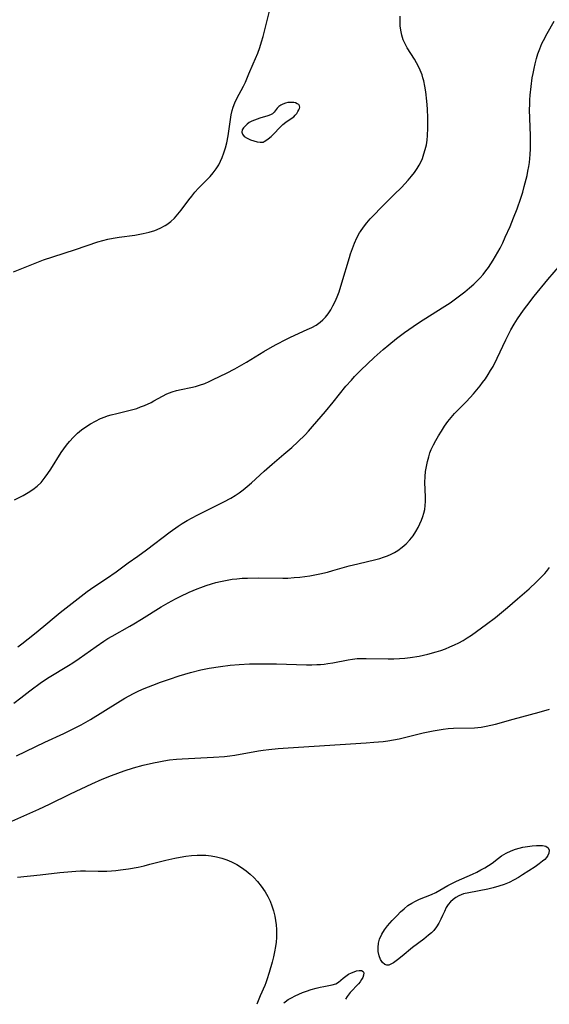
# Model space of a CAD drawing. Header units: metres. Extents: x 1073367 to 1082519, y 1569854 to 1574957.
# Tile 88 of 256: x 1074991 to 1075160, y 1572165 to 1572481. Entities that reach past the tile are written whole.
import ezdxf

# ---------------------------------------------------------------- set-up
doc = ezdxf.new("R2010")
doc.units = ezdxf.units.M
doc.layers.add('CGG_CurvaNivelLidar_v1', color=253, linetype='Continuous', lineweight=30)

msp = doc.modelspace()

# ---------------------------------------------------------------- linework, layer by layer
at = {"layer": 'CGG_CurvaNivelLidar_v1'}
for p, q in [((1075068.4977, 1572475.3252, 70), (1075070.5876, 1572483.4772, 70)), ((1075112.3935, 1572480.2167, 69.5), (1075112.4379, 1572481.8442, 69.5)), ((1075112.4569, 1572478.7717, 69.5), (1075112.3935, 1572480.2167, 69.5)), ((1075112.6207, 1572477.346, 69.5), (1075112.4569, 1572478.7717, 69.5)), ((1075159.4727, 1572476.262, 69), (1075161.6984, 1572480.2402, 69)), ((1075112.9343, 1572475.7855, 69.5), (1075112.6207, 1572477.346, 69.5)), ((1075113.4092, 1572474.277, 69.5), (1075112.9343, 1572475.7855, 69.5)), ((1075158.2929, 1572474.0361, 69), (1075159.4727, 1572476.262, 69)), ((1075067.4153, 1572471.7862, 70), (1075067.997, 1572473.5945, 70)), ((1075067.997, 1572473.5945, 70), (1075068.4977, 1572475.3252, 70)), ((1075113.9968, 1572472.9591, 69.5), (1075113.4092, 1572474.277, 69.5)), ((1075114.698, 1572471.679, 69.5), (1075113.9968, 1572472.9591, 69.5)), ((1075157.1149, 1572471.3627, 69), (1075157.8179, 1572473.0478, 69)), ((1075157.8179, 1572473.0478, 69), (1075158.2929, 1572474.0361, 69)), ((1075066.1063, 1572468.2442, 70), (1075066.7834, 1572470.0019, 70)), ((1075066.7834, 1572470.0019, 70), (1075067.4153, 1572471.7862, 70)), ((1075116.9713, 1572468.049, 69.5), (1075114.698, 1572471.679, 69.5)), ((1075156.0659, 1572468.2151, 69), (1075156.5579, 1572469.8027, 69)), ((1075156.5579, 1572469.8027, 69), (1075157.1149, 1572471.3627, 69)), ((1075063.9803, 1572463.3691, 70), (1075065.3862, 1572466.518, 70)), ((1075065.3862, 1572466.518, 70), (1075066.1063, 1572468.2442, 70)), ((1075117.6929, 1572466.8382, 69.5), (1075116.9713, 1572468.049, 69.5)), ((1075118.3011, 1572465.7099, 69.5), (1075117.6929, 1572466.8382, 69.5)), ((1075155.2844, 1572465.0472, 69), (1075155.6368, 1572466.604, 69)), ((1075155.6368, 1572466.604, 69), (1075156.0659, 1572468.2151, 69)), ((1075062.8249, 1572460.6838, 70), (1075063.9803, 1572463.3691, 70)), ((1075118.8468, 1572464.5502, 69.5), (1075118.3011, 1572465.7099, 69.5)), ((1075119.4124, 1572463.0805, 69.5), (1075118.8468, 1572464.5502, 69.5)), ((1075119.7175, 1572462.1044, 69.5), (1075119.4124, 1572463.0805, 69.5)), ((1075154.7357, 1572462.079, 69), (1075154.9773, 1572463.4763, 69)), ((1075154.9773, 1572463.4763, 69), (1075155.2844, 1572465.0472, 69)), ((1075062.2234, 1572459.3705, 70), (1075062.8249, 1572460.6838, 70)), ((1075119.9804, 1572461.1121, 69.5), (1075119.7175, 1572462.1044, 69.5)), ((1075120.3538, 1572459.3562, 69.5), (1075119.9804, 1572461.1121, 69.5)), ((1075154.328, 1572459.2674, 69), (1075154.7357, 1572462.079, 69)), ((1075060.15, 1572455.4025, 70), (1075062.2234, 1572459.3705, 70)), ((1075120.643, 1572457.5698, 69.5), (1075120.3538, 1572459.3562, 69.5)), ((1075120.9825, 1572454.6143, 69.5), (1075120.643, 1572457.5698, 69.5)), ((1075153.9473, 1572455.0344, 69), (1075154.0463, 1572456.5614, 69)), ((1075154.0463, 1572456.5614, 69), (1075154.328, 1572459.2674, 69)), ((1075058.9319, 1572452.6653, 70), (1075059.5107, 1572454.0888, 70)), ((1075059.5107, 1572454.0888, 70), (1075060.15, 1572455.4025, 70)), ((1075074.1592, 1572453.3107, 70), (1075073.5334, 1572452.8612, 70)), ((1075074.8808, 1572453.6711, 70), (1075074.1592, 1572453.3107, 70)), ((1075075.6655, 1572453.9442, 70), (1075074.8808, 1572453.6711, 70)), ((1075076.483, 1572454.1252, 70), (1075075.6655, 1572453.9442, 70)), ((1075077.3038, 1572454.2024, 70), (1075076.483, 1572454.1252, 70)), ((1075077.8253, 1572454.1901, 70), (1075077.3038, 1572454.2024, 70)), ((1075078.3259, 1572454.1311, 70), (1075077.8253, 1572454.1901, 70)), ((1075078.8726, 1572454.0078, 70), (1075078.3259, 1572454.1311, 70)), ((1075079.4593, 1572453.7843, 70), (1075078.8726, 1572454.0078, 70)), ((1075079.9145, 1572453.4851, 70), (1075079.4593, 1572453.7843, 70)), ((1075080.1889, 1572453.1091, 70), (1075079.9145, 1572453.4851, 70)), ((1075121.1704, 1572452.1072, 69.5), (1075120.9825, 1572454.6143, 69.5)), ((1075153.8887, 1572451.9712, 69), (1075153.8943, 1572453.5042, 69)), ((1075153.8943, 1572453.5042, 69), (1075153.9473, 1572455.0344, 69)), ((1075058.0332, 1572448.7242, 70), (1075058.2885, 1572450.2078, 70)), ((1075058.2885, 1572450.2078, 70), (1075058.6202, 1572451.6491, 70)), ((1075058.6202, 1572451.6491, 70), (1075058.9319, 1572452.6653, 70)), ((1075070.8601, 1572450.1837, 70), (1075070.0801, 1572449.877, 70)), ((1075071.5268, 1572450.5792, 70), (1075070.8601, 1572450.1837, 70)), ((1075072.0698, 1572451.0982, 70), (1075071.5268, 1572450.5792, 70)), ((1075072.9995, 1572452.2983, 70), (1075072.0698, 1572451.0982, 70)), ((1075073.5334, 1572452.8612, 70), (1075072.9995, 1572452.2983, 70)), ((1075078.3058, 1572449.5932, 70), (1075078.8346, 1572450.1164, 70)), ((1075078.8346, 1572450.1164, 70), (1075079.2901, 1572450.6737, 70)), ((1075079.2901, 1572450.6737, 70), (1075079.6708, 1572451.2406, 70)), ((1075079.6708, 1572451.2406, 70), (1075079.9704, 1572451.7934, 70)), ((1075079.9704, 1572451.7934, 70), (1075080.1638, 1572452.2763, 70)), ((1075080.1638, 1572452.2763, 70), (1075080.2479, 1572452.7181, 70)), ((1075080.2479, 1572452.7181, 70), (1075080.1889, 1572453.1091, 70)), ((1075121.2733, 1572449.1374, 69.5), (1075121.1704, 1572452.1072, 69.5)), ((1075154.1658, 1572443.4958, 69), (1075153.8887, 1572451.9712, 69)), ((1075057.3028, 1572443.4755, 70), (1075058.0332, 1572448.7242, 70)), ((1075063.3833, 1572447.2082, 70), (1075062.7502, 1572446.6279, 70)), ((1075064.1048, 1572447.7275, 70), (1075063.3833, 1572447.2082, 70)), ((1075064.8824, 1572448.158, 70), (1075064.1048, 1572447.7275, 70)), ((1075065.712, 1572448.5251, 70), (1075064.8824, 1572448.158, 70)), ((1075066.5713, 1572448.8428, 70), (1075065.712, 1572448.5251, 70)), ((1075067.4412, 1572449.1218, 70), (1075066.5713, 1572448.8428, 70)), ((1075070.0801, 1572449.877, 70), (1075067.4412, 1572449.1218, 70)), ((1075073.8786, 1572446.1589, 70), (1075074.8489, 1572447.0942, 70)), ((1075074.8489, 1572447.0942, 70), (1075075.8212, 1572447.8612, 70)), ((1075075.8212, 1572447.8612, 70), (1075077.5503, 1572449.011, 70)), ((1075077.5503, 1572449.011, 70), (1075078.3058, 1572449.5932, 70)), ((1075121.2492, 1572445.9265, 69.5), (1075121.2733, 1572449.1374, 69.5)), ((1075061.8414, 1572445.355, 70), (1075061.7241, 1572444.6656, 70)), ((1075061.7241, 1572444.6656, 70), (1075061.9161, 1572443.9894, 70)), ((1075062.2181, 1572446.0091, 70), (1075061.8414, 1572445.355, 70)), ((1075061.9161, 1572443.9894, 70), (1075062.4971, 1572443.317, 70)), ((1075062.7502, 1572446.6279, 70), (1075062.2181, 1572446.0091, 70)), ((1075071.0524, 1572443.2403, 70), (1075071.9867, 1572444.1399, 70)), ((1075071.9867, 1572444.1399, 70), (1075073.8786, 1572446.1589, 70)), ((1075121.1446, 1572443.5532, 69.5), (1075121.2492, 1572445.9265, 69.5)), ((1075056.434, 1572439.6356, 70), (1075056.8502, 1572441.2356, 70)), ((1075056.8502, 1572441.2356, 70), (1075057.3028, 1572443.4755, 70)), ((1075062.4971, 1572443.317, 70), (1075063.3746, 1572442.7295, 70)), ((1075063.3746, 1572442.7295, 70), (1075064.4314, 1572442.2387, 70)), ((1075064.4314, 1572442.2387, 70), (1075065.5539, 1572441.8561, 70)), ((1075065.5539, 1572441.8561, 70), (1075066.6321, 1572441.5913, 70)), ((1075066.6321, 1572441.5913, 70), (1075067.5574, 1572441.4501, 70)), ((1075067.5574, 1572441.4501, 70), (1075068.0662, 1572441.4217, 70)), ((1075068.0662, 1572441.4217, 70), (1075068.3958, 1572441.4413, 70)), ((1075068.3958, 1572441.4413, 70), (1075068.5, 1572441.4999, 70)), ((1075068.5, 1572441.4999, 70), (1075068.803, 1572441.6236, 70)), ((1075068.803, 1572441.6236, 70), (1075069.3795, 1572441.9714, 70)), ((1075069.3795, 1572441.9714, 70), (1075070.1595, 1572442.5145, 70)), ((1075070.1595, 1572442.5145, 70), (1075071.0524, 1572443.2403, 70)), ((1075120.8003, 1572440.6452, 69.5), (1075121.0112, 1572442.0887, 69.5)), ((1075121.0112, 1572442.0887, 69.5), (1075121.1446, 1572443.5532, 69.5)), ((1075154.1342, 1572439.2739, 69), (1075154.1791, 1572442.086, 69)), ((1075154.1791, 1572442.086, 69), (1075154.1658, 1572443.4958, 69)), ((1075055.3878, 1572436.525, 70), (1075055.9471, 1572438.062, 70)), ((1075055.9471, 1572438.062, 70), (1075056.434, 1572439.6356, 70)), ((1075119.52, 1572436.24, 69.5), (1075120.043, 1572437.6701, 69.5)), ((1075120.043, 1572437.6701, 69.5), (1075120.4723, 1572439.1404, 69.5)), ((1075120.4723, 1572439.1404, 69.5), (1075120.8003, 1572440.6452, 69.5)), ((1075153.9483, 1572436.2195, 69), (1075154.0528, 1572437.5355, 69)), ((1075154.0528, 1572437.5355, 69), (1075154.1342, 1572439.2739, 69)), ((1075054.2995, 1572434.1746, 70), (1075054.8801, 1572435.3285, 70)), ((1075054.8801, 1572435.3285, 70), (1075055.3878, 1572436.525, 70)), ((1075118.5192, 1572434.1122, 69.5), (1075118.905, 1572434.8578, 69.5)), ((1075118.905, 1572434.8578, 69.5), (1075119.52, 1572436.24, 69.5)), ((1075153.6086, 1572433.6072, 69), (1075153.8014, 1572434.9096, 69)), ((1075153.8014, 1572434.9096, 69), (1075153.9483, 1572436.2195, 69)), ((1075051.5573, 1572430.4504, 70), (1075052.5684, 1572431.6269, 70)), ((1075052.5684, 1572431.6269, 70), (1075053.4897, 1572432.8662, 70)), ((1075053.4897, 1572432.8662, 70), (1075054.2995, 1572434.1746, 70)), ((1075116.0236, 1572430.5336, 69.5), (1075116.9931, 1572431.7757, 69.5)), ((1075116.9931, 1572431.7757, 69.5), (1075117.8811, 1572433.0508, 69.5)), ((1075117.8811, 1572433.0508, 69.5), (1075118.5192, 1572434.1122, 69.5)), ((1075153.0456, 1572430.8248, 69), (1075153.3477, 1572432.2126, 69)), ((1075153.3477, 1572432.2126, 69), (1075153.6086, 1572433.6072, 69)), ((1075047.8073, 1572426.6604, 70), (1075050.294, 1572429.1448, 70)), ((1075050.294, 1572429.1448, 70), (1075051.5573, 1572430.4504, 70)), ((1075112.8117, 1572426.9602, 69.5), (1075114.9915, 1572429.3175, 69.5)), ((1075114.9915, 1572429.3175, 69.5), (1075116.0236, 1572430.5336, 69.5)), ((1075152.1758, 1572427.2732, 69), (1075153.0456, 1572430.8248, 69)), ((1075045.6592, 1572424.1895, 70), (1075046.6665, 1572425.4112, 70)), ((1075046.6665, 1572425.4112, 70), (1075047.8073, 1572426.6604, 70)), ((1075110.5437, 1572424.6702, 69.5), (1075112.8117, 1572426.9602, 69.5)), ((1075151.0734, 1572423.5513, 69), (1075151.6535, 1572425.4057, 69)), ((1075151.6535, 1572425.4057, 69), (1075152.1758, 1572427.2732, 69)), ((1075042.2702, 1572419.617, 70), (1075044.6991, 1572422.9279, 70)), ((1075044.6991, 1572422.9279, 70), (1075045.6592, 1572424.1895, 70)), ((1075106.2841, 1572420.4738, 69.5), (1075110.5437, 1572424.6702, 69.5)), ((1075149.8538, 1572420.1374, 69), (1075151.0734, 1572423.5513, 69)), ((1075041.2245, 1572418.332, 70), (1075042.2702, 1572419.617, 70)), ((1075103.9894, 1572418.1063, 69.5), (1075106.2841, 1572420.4738, 69.5)), ((1075148.7225, 1572417.2128, 69), (1075149.8538, 1572420.1374, 69)), ((1075037.6549, 1572415.0325, 70), (1075038.9323, 1572416.0108, 70)), ((1075038.9323, 1572416.0108, 70), (1075040.1161, 1572417.1214, 70)), ((1075040.1161, 1572417.1214, 70), (1075041.2245, 1572418.332, 70)), ((1075100.6879, 1572414.2368, 69.5), (1075101.7281, 1572415.5629, 69.5)), ((1075101.7281, 1572415.5629, 69.5), (1075102.8351, 1572416.8484, 69.5)), ((1075102.8351, 1572416.8484, 69.5), (1075103.9894, 1572418.1063, 69.5)), ((1075147.6129, 1572414.4626, 69), (1075148.7225, 1572417.2128, 69)), ((1075030.1084, 1572412.1485, 70), (1075031.9738, 1572412.6071, 70)), ((1075031.9738, 1572412.6071, 70), (1075033.7865, 1572413.1674, 70)), ((1075033.7865, 1572413.1674, 70), (1075035.524, 1572413.8563, 70)), ((1075035.524, 1572413.8563, 70), (1075037.1567, 1572414.7127, 70)), ((1075037.1567, 1572414.7127, 70), (1075037.6549, 1572415.0325, 70)), ((1075098.5692, 1572410.7572, 69.5), (1075099.4302, 1572412.3508, 69.5)), ((1075099.4302, 1572412.3508, 69.5), (1075099.7384, 1572412.8547, 69.5)), ((1075099.7384, 1572412.8547, 69.5), (1075100.6879, 1572414.2368, 69.5)), ((1075146.0956, 1572410.9714, 69), (1075147.6129, 1572414.4626, 69)), ((1075008.4261, 1572407.0624, 70), (1075015.6303, 1572409.4886, 70)), ((1075015.6303, 1572409.4886, 70), (1075017.2141, 1572409.9724, 70)), ((1075017.2141, 1572409.9724, 70), (1075018.811, 1572410.3911, 70)), ((1075018.811, 1572410.3911, 70), (1075020.5212, 1572410.7401, 70)), ((1075020.5212, 1572410.7401, 70), (1075022.4422, 1572411.0262, 70)), ((1075022.4422, 1572411.0262, 70), (1075027.4207, 1572411.6494, 70)), ((1075027.4207, 1572411.6494, 70), (1075028.5317, 1572411.8338, 70)), ((1075028.5317, 1572411.8338, 70), (1075030.1084, 1572412.1485, 70)), ((1075097.1398, 1572407.397, 69.5), (1075097.8126, 1572409.1011, 69.5)), ((1075097.8126, 1572409.1011, 69.5), (1075098.5692, 1572410.7572, 69.5)), ((1075144.4281, 1572407.5361, 69), (1075145.2816, 1572409.2426, 69)), ((1075145.2816, 1572409.2426, 69), (1075146.0956, 1572410.9714, 69)), ((1075001.1325, 1572404.7414, 70), (1075008.4261, 1572407.0624, 70)), ((1075096.536, 1572405.656, 69.5), (1075097.1398, 1572407.397, 69.5)), ((1075142.979, 1572404.8974, 69), (1075144.4281, 1572407.5361, 69)), ((1074988.5284, 1572399.9179, 70), (1074998.1338, 1572403.7046, 70)), ((1074998.1338, 1572403.7046, 70), (1075001.1325, 1572404.7414, 70)), ((1075093.756, 1572396.3506, 69.5), (1075096.1834, 1572404.5385, 69.5)), ((1075096.1834, 1572404.5385, 69.5), (1075096.536, 1572405.656, 69.5)), ((1075141.4552, 1572402.4584, 69), (1075142.2025, 1572403.6126, 69)), ((1075142.2025, 1572403.6126, 69), (1075142.979, 1572404.8974, 69)), ((1075159.7343, 1572397.4307, 68.5), (1075165.755, 1572404.5243, 68.5)), ((1075138.9701, 1572399.0939, 69), (1075139.8417, 1572400.1953, 69)), ((1075139.8417, 1572400.1953, 69), (1075140.6757, 1572401.3287, 69)), ((1075140.6757, 1572401.3287, 69), (1075141.4552, 1572402.4584, 69)), ((1075136.0384, 1572395.9963, 69), (1075137.0696, 1572396.9923, 69)), ((1075137.0696, 1572396.9923, 69), (1075138.0545, 1572398.031, 69)), ((1075138.0545, 1572398.031, 69), (1075138.9701, 1572399.0939, 69)), ((1075155.371, 1572392.0701, 68.5), (1075159.7343, 1572397.4307, 68.5)), ((1075092.2179, 1572391.9218, 69.5), (1075092.8269, 1572393.5343, 69.5)), ((1075092.8269, 1572393.5343, 69.5), (1075093.756, 1572396.3506, 69.5)), ((1075130.5353, 1572391.5302, 69), (1075133.137, 1572393.5194, 69)), ((1075133.137, 1572393.5194, 69), (1075134.613, 1572394.7331, 69)), ((1075134.613, 1572394.7331, 69), (1075136.0384, 1572395.9963, 69)), ((1075090.8944, 1572389.0024, 69.5), (1075091.5497, 1572390.3543, 69.5)), ((1075091.5497, 1572390.3543, 69.5), (1075092.2179, 1572391.9218, 69.5)), ((1075128.4026, 1572390.0179, 69), (1075130.5353, 1572391.5302, 69)), ((1075152.9856, 1572389.0426, 68.5), (1075155.371, 1572392.0701, 68.5)), ((1075089.3828, 1572386.4873, 69.5), (1075090.1759, 1572387.7085, 69.5)), ((1075090.1759, 1572387.7085, 69.5), (1075090.8944, 1572389.0024, 69.5)), ((1075118.6484, 1572383.809, 69), (1075125.8284, 1572388.3282, 69)), ((1075125.8284, 1572388.3282, 69), (1075128.4026, 1572390.0179, 69)), ((1075150.9522, 1572386.2823, 68.5), (1075151.9536, 1572387.6719, 68.5)), ((1075151.9536, 1572387.6719, 68.5), (1075152.9856, 1572389.0426, 68.5)), ((1075086.7526, 1572383.722, 69.5), (1075087.6779, 1572384.5007, 69.5)), ((1075087.6779, 1572384.5007, 69.5), (1075088.4998, 1572385.3578, 69.5)), ((1075088.4998, 1572385.3578, 69.5), (1075089.3828, 1572386.4873, 69.5)), ((1075148.9169, 1572383.1459, 68.5), (1075149.991, 1572384.8682, 68.5)), ((1075149.991, 1572384.8682, 68.5), (1075150.9522, 1572386.2823, 68.5)), ((1075077.3127, 1572378.9759, 69.5), (1075082.6315, 1572381.379, 69.5)), ((1075082.6315, 1572381.379, 69.5), (1075084.0813, 1572382.085, 69.5)), ((1075084.0813, 1572382.085, 69.5), (1075085.4642, 1572382.8541, 69.5)), ((1075085.4642, 1572382.8541, 69.5), (1075086.7526, 1572383.722, 69.5)), ((1075113.8159, 1572380.4982, 69), (1075116.5518, 1572382.4133, 69)), ((1075116.5518, 1572382.4133, 69), (1075118.6484, 1572383.809, 69)), ((1075146.2926, 1572378.0815, 68.5), (1075147.8925, 1572381.3019, 68.5)), ((1075147.8925, 1572381.3019, 68.5), (1075148.9169, 1572383.1459, 68.5)), ((1075072.9108, 1572376.7426, 69.5), (1075075.8261, 1572378.2548, 69.5)), ((1075075.8261, 1572378.2548, 69.5), (1075077.3127, 1572378.9759, 69.5)), ((1075108.7543, 1572376.5625, 69), (1075111.2112, 1572378.5525, 69)), ((1075111.2112, 1572378.5525, 69), (1075113.8159, 1572380.4982, 69)), ((1075143.5075, 1572372.2151, 68.5), (1075146.2926, 1572378.0815, 68.5)), ((1075068.723, 1572374.3601, 69.5), (1075071.4845, 1572375.9568, 69.5)), ((1075071.4845, 1572375.9568, 69.5), (1075072.9108, 1572376.7426, 69.5)), ((1075104.123, 1572372.4323, 69), (1075106.9746, 1572375.0065, 69)), ((1075106.9746, 1572375.0065, 69), (1075108.7543, 1572376.5625, 69)), ((1075063.1614, 1572370.9938, 69.5), (1075068.723, 1572374.3601, 69.5)), ((1075099.8048, 1572368.3899, 69), (1075104.123, 1572372.4323, 69)), ((1075142.1472, 1572369.6016, 68.5), (1075143.5075, 1572372.2151, 68.5)), ((1075056.7864, 1572367.4399, 69.5), (1075059.512, 1572368.8724, 69.5)), ((1075059.512, 1572368.8724, 69.5), (1075063.1614, 1572370.9938, 69.5)), ((1075097.8011, 1572366.3474, 69), (1075099.8048, 1572368.3899, 69)), ((1075140.555, 1572366.9541, 68.5), (1075141.3726, 1572368.2648, 68.5)), ((1075141.3726, 1572368.2648, 68.5), (1075142.1472, 1572369.6016, 68.5)), ((1075051.1931, 1572364.7433, 69.5), (1075052.5376, 1572365.3602, 69.5)), ((1075052.5376, 1572365.3602, 69.5), (1075056.7864, 1572367.4399, 69.5)), ((1075095.0586, 1572363.2325, 69), (1075096.7876, 1572365.2368, 69)), ((1075096.7876, 1572365.2368, 69), (1075097.8011, 1572366.3474, 69)), ((1075138.8034, 1572364.4096, 68.5), (1075139.6981, 1572365.6688, 68.5)), ((1075139.6981, 1572365.6688, 68.5), (1075140.555, 1572366.9541, 68.5)), ((1075039.3758, 1572361.4649, 69.5), (1075040.8304, 1572361.9059, 69.5)), ((1075040.8304, 1572361.9059, 69.5), (1075042.3237, 1572362.248, 69.5)), ((1075042.3237, 1572362.248, 69.5), (1075045.3694, 1572362.8411, 69.5)), ((1075045.3694, 1572362.8411, 69.5), (1075046.8954, 1572363.1919, 69.5)), ((1075046.8954, 1572363.1919, 69.5), (1075048.1934, 1572363.5702, 69.5)), ((1075048.1934, 1572363.5702, 69.5), (1075049.8428, 1572364.1723, 69.5)), ((1075049.8428, 1572364.1723, 69.5), (1075051.1931, 1572364.7433, 69.5)), ((1075090.9946, 1572358.1564, 69), (1075095.0586, 1572363.2325, 69)), ((1075135.8785, 1572360.8025, 68.5), (1075136.9686, 1572362.0687, 68.5)), ((1075136.9686, 1572362.0687, 68.5), (1075138.0173, 1572363.3677, 68.5)), ((1075138.0173, 1572363.3677, 68.5), (1075138.8034, 1572364.4096, 68.5)), ((1075033.557, 1572358.5359, 69.5), (1075036.337, 1572360.0576, 69.5)), ((1075036.337, 1572360.0576, 69.5), (1075037.7232, 1572360.7686, 69.5)), ((1075037.7232, 1572360.7686, 69.5), (1075039.3758, 1572361.4649, 69.5)), ((1075133.6064, 1572358.3506, 68.5), (1075135.8785, 1572360.8025, 68.5)), ((1075025.107, 1572355.3506, 69.5), (1075026.8322, 1572355.7886, 69.5)), ((1075026.8322, 1572355.7886, 69.5), (1075028.0665, 1572356.1607, 69.5)), ((1075028.0665, 1572356.1607, 69.5), (1075029.2985, 1572356.5973, 69.5)), ((1075029.2985, 1572356.5973, 69.5), (1075030.5076, 1572357.0854, 69.5)), ((1075030.5076, 1572357.0854, 69.5), (1075032.6339, 1572358.0652, 69.5)), ((1075032.6339, 1572358.0652, 69.5), (1075033.557, 1572358.5359, 69.5)), ((1075088.4628, 1572355.1267, 69), (1075090.9946, 1572358.1564, 69)), ((1075130.7793, 1572355.4576, 68.5), (1075133.6064, 1572358.3506, 68.5)), ((1075014.8316, 1572352.0972, 69.5), (1075016.4759, 1572352.8855, 69.5)), ((1075016.4759, 1572352.8855, 69.5), (1075017.9718, 1572353.4904, 69.5)), ((1075017.9718, 1572353.4904, 69.5), (1075018.7205, 1572353.7541, 69.5)), ((1075018.7205, 1572353.7541, 69.5), (1075019.8916, 1572354.1143, 69.5)), ((1075019.8916, 1572354.1143, 69.5), (1075021.6212, 1572354.5602, 69.5)), ((1075021.6212, 1572354.5602, 69.5), (1075025.107, 1572355.3506, 69.5)), ((1075084.3748, 1572350.3586, 69), (1075088.4628, 1572355.1267, 69)), ((1075127.7132, 1572351.9152, 68.5), (1075128.772, 1572353.2442, 68.5)), ((1075128.772, 1572353.2442, 68.5), (1075129.863, 1572354.4822, 68.5)), ((1075129.863, 1572354.4822, 68.5), (1075130.7793, 1572355.4576, 68.5)), ((1075009.1071, 1572348.2363, 69.5), (1075010.3692, 1572349.2747, 69.5)), ((1075010.3692, 1572349.2747, 69.5), (1075011.6967, 1572350.2309, 69.5)), ((1075011.6967, 1572350.2309, 69.5), (1075013.2368, 1572351.2096, 69.5)), ((1075013.2368, 1572351.2096, 69.5), (1075014.8316, 1572352.0972, 69.5)), ((1075083.0614, 1572348.8967, 69), (1075084.3748, 1572350.3586, 69)), ((1075125.6153, 1572348.8723, 68.5), (1075126.6335, 1572350.4127, 68.5)), ((1075126.6335, 1572350.4127, 68.5), (1075127.7132, 1572351.9152, 68.5)), ((1075006.5203, 1572345.5705, 69.5), (1075007.7697, 1572346.9509, 69.5)), ((1075007.7697, 1572346.9509, 69.5), (1075009.1071, 1572348.2363, 69.5)), ((1075079.615, 1572345.4279, 69), (1075081.939, 1572347.7158, 69)), ((1075081.939, 1572347.7158, 69), (1075083.0614, 1572348.8967, 69)), ((1075123.8149, 1572345.9009, 68.5), (1075124.6447, 1572347.3095, 68.5)), ((1075124.6447, 1572347.3095, 68.5), (1075125.6153, 1572348.8723, 68.5)), ((1075003.8659, 1572341.9936, 69.5), (1075004.6473, 1572343.1548, 69.5)), ((1075004.6473, 1572343.1548, 69.5), (1075005.5566, 1572344.3857, 69.5)), ((1075005.5566, 1572344.3857, 69.5), (1075006.5203, 1572345.5705, 69.5)), ((1075075.1928, 1572341.4565, 69), (1075077.6766, 1572343.6344, 69)), ((1075077.6766, 1572343.6344, 69), (1075079.615, 1572345.4279, 69)), ((1075121.9287, 1572341.8506, 68.5), (1075122.3668, 1572343.0054, 68.5)), ((1075122.3668, 1572343.0054, 68.5), (1075123.0446, 1572344.4713, 68.5)), ((1075123.0446, 1572344.4713, 68.5), (1075123.8149, 1572345.9009, 68.5)), ((1075000.5567, 1572336.6883, 69.5), (1075003.8659, 1572341.9936, 69.5)), ((1075071.3913, 1572338.2346, 69), (1075075.1928, 1572341.4565, 69)), ((1075121.1375, 1572339.1021, 68.5), (1075121.5526, 1572340.6712, 68.5)), ((1075121.5526, 1572340.6712, 68.5), (1075121.9287, 1572341.8506, 68.5)), ((1074999.6123, 1572335.2693, 69.5), (1075000.5567, 1572336.6883, 69.5)), ((1075068.8574, 1572336.0408, 69), (1075071.3913, 1572338.2346, 69)), ((1075120.558, 1572335.9017, 68.5), (1075120.8049, 1572337.5099, 68.5)), ((1075120.8049, 1572337.5099, 68.5), (1075121.1375, 1572339.1021, 68.5)), ((1074997.413, 1572332.4351, 69.5), (1074998.7566, 1572334.0735, 69.5)), ((1074998.7566, 1572334.0735, 69.5), (1074999.6123, 1572335.2693, 69.5)), ((1075064.757, 1572332.2665, 69), (1075068.8574, 1572336.0408, 69)), ((1075120.3565, 1572332.4046, 68.5), (1075120.405, 1572334.2835, 68.5)), ((1075120.405, 1572334.2835, 68.5), (1075120.558, 1572335.9017, 68.5)), ((1074994.7852, 1572330.1171, 69.5), (1074996.1561, 1572331.2099, 69.5)), ((1074996.1561, 1572331.2099, 69.5), (1074997.413, 1572332.4351, 69.5)), ((1075062.1053, 1572330.0144, 69), (1075063.4507, 1572331.1144, 69)), ((1075063.4507, 1572331.1144, 69), (1075064.757, 1572332.2665, 69)), ((1075120.5206, 1572327.8325, 68.5), (1075120.3565, 1572332.4046, 68.5)), ((1074988.9028, 1572326.7917, 69.5), (1074991.6651, 1572328.2312, 69.5)), ((1074991.6651, 1572328.2312, 69.5), (1074993.3212, 1572329.1508, 69.5)), ((1074993.3212, 1572329.1508, 69.5), (1074994.7852, 1572330.1171, 69.5)), ((1075055.8994, 1572326.157, 69), (1075058.1585, 1572327.3693, 69)), ((1075058.1585, 1572327.3693, 69), (1075059.5151, 1572328.1916, 69)), ((1075059.5151, 1572328.1916, 69), (1075060.8318, 1572329.0731, 69)), ((1075060.8318, 1572329.0731, 69), (1075062.1053, 1572330.0144, 69)), ((1075120.5309, 1572326.3367, 68.5), (1075120.5206, 1572327.8325, 68.5)), ((1075049.9178, 1572323.2628, 69), (1075055.8994, 1572326.157, 69)), ((1075120.2937, 1572323.7176, 68.5), (1075120.4652, 1572325.0142, 68.5)), ((1075120.4652, 1572325.0142, 68.5), (1075120.5309, 1572326.3367, 68.5)), ((1075044.1902, 1572320.1996, 69), (1075045.7723, 1572321.1033, 69)), ((1075045.7723, 1572321.1033, 69), (1075047.3744, 1572321.9716, 69)), ((1075047.3744, 1572321.9716, 69), (1075049.9178, 1572323.2628, 69)), ((1075119.2568, 1572320.336, 68.5), (1075119.6956, 1572321.5115, 68.5)), ((1075119.6956, 1572321.5115, 68.5), (1075120.0363, 1572322.6068, 68.5)), ((1075120.0363, 1572322.6068, 68.5), (1075120.2937, 1572323.7176, 68.5)), ((1075038.702, 1572316.6016, 69), (1075041.3016, 1572318.4016, 69)), ((1075041.3016, 1572318.4016, 69), (1075042.6321, 1572319.2563, 69)), ((1075042.6321, 1572319.2563, 69), (1075044.1902, 1572320.1996, 69)), ((1075117.4119, 1572316.6625, 68.5), (1075118.189, 1572318.0302, 68.5)), ((1075118.189, 1572318.0302, 68.5), (1075118.7537, 1572319.1735, 68.5)), ((1075118.7537, 1572319.1735, 68.5), (1075119.2568, 1572320.336, 68.5)), ((1075031.1684, 1572310.8737, 69), (1075038.702, 1572316.6016, 69)), ((1075115.4918, 1572313.9923, 68.5), (1075116.5448, 1572315.3469, 68.5)), ((1075116.5448, 1572315.3469, 68.5), (1075117.4119, 1572316.6625, 68.5)), ((1075111.706, 1572310.6508, 68.5), (1075113.0706, 1572311.6513, 68.5)), ((1075113.0706, 1572311.6513, 68.5), (1075114.3364, 1572312.7676, 68.5)), ((1075114.3364, 1572312.7676, 68.5), (1075115.4918, 1572313.9923, 68.5)), ((1075025.2897, 1572306.638, 69), (1075028.3785, 1572308.8385, 69)), ((1075028.3785, 1572308.8385, 69), (1075031.1684, 1572310.8737, 69)), ((1075105.8733, 1572308.0378, 68.5), (1075107.1192, 1572308.4247, 68.5)), ((1075107.1192, 1572308.4247, 68.5), (1075108.3349, 1572308.8745, 68.5)), ((1075108.3349, 1572308.8745, 68.5), (1075109.5015, 1572309.3939, 68.5)), ((1075109.5015, 1572309.3939, 68.5), (1075110.6268, 1572309.9865, 68.5)), ((1075110.6268, 1572309.9865, 68.5), (1075111.706, 1572310.6508, 68.5)), ((1075021.4038, 1572303.7716, 69), (1075025.2897, 1572306.638, 69)), ((1075090.8634, 1572304.1549, 68.5), (1075096.1147, 1572305.646, 68.5)), ((1075096.1147, 1572305.646, 68.5), (1075098.8329, 1572306.3744, 68.5)), ((1075098.8329, 1572306.3744, 68.5), (1075104.6046, 1572307.6999, 68.5)), ((1075104.6046, 1572307.6999, 68.5), (1075105.8733, 1572308.0378, 68.5)), ((1075159.244, 1572303.9014, 68), (1075160.2338, 1572305.2093, 68)), ((1075018.3439, 1572301.6305, 69), (1075021.4038, 1572303.7716, 69)), ((1075076.3916, 1572301.7885, 68.5), (1075078.4791, 1572301.9016, 68.5)), ((1075078.4791, 1572301.9016, 68.5), (1075080.2667, 1572302.0727, 68.5)), ((1075080.2667, 1572302.0727, 68.5), (1075081.8751, 1572302.278, 68.5)), ((1075081.8751, 1572302.278, 68.5), (1075083.4791, 1572302.5245, 68.5)), ((1075083.4791, 1572302.5245, 68.5), (1075086.6713, 1572303.1283, 68.5)), ((1075086.6713, 1572303.1283, 68.5), (1075089.1033, 1572303.6916, 68.5)), ((1075089.1033, 1572303.6916, 68.5), (1075090.8634, 1572304.1549, 68.5)), ((1075157.1908, 1572301.6229, 68), (1075158.7301, 1572303.2857, 68)), ((1075158.7301, 1572303.2857, 68), (1075159.244, 1572303.9014, 68)), ((1075012.2015, 1572297.4214, 69), (1075014.3359, 1572298.9456, 69)), ((1075014.3359, 1572298.9456, 69), (1075018.3439, 1572301.6305, 69)), ((1075047.3492, 1572298.2762, 68.5), (1075048.5969, 1572298.7668, 68.5)), ((1075048.5969, 1572298.7668, 68.5), (1075050.2627, 1572299.3655, 68.5)), ((1075050.2627, 1572299.3655, 68.5), (1075051.9465, 1572299.9063, 68.5)), ((1075051.9465, 1572299.9063, 68.5), (1075053.4289, 1572300.3293, 68.5)), ((1075053.4289, 1572300.3293, 68.5), (1075054.9222, 1572300.7054, 68.5)), ((1075054.9222, 1572300.7054, 68.5), (1075056.4257, 1572301.0309, 68.5)), ((1075056.4257, 1572301.0309, 68.5), (1075058.572, 1572301.3911, 68.5)), ((1075058.572, 1572301.3911, 68.5), (1075060.1089, 1572301.5647, 68.5)), ((1075060.1089, 1572301.5647, 68.5), (1075061.8041, 1572301.6922, 68.5)), ((1075061.8041, 1572301.6922, 68.5), (1075063.5074, 1572301.7693, 68.5)), ((1075063.5074, 1572301.7693, 68.5), (1075066.9291, 1572301.8157, 68.5)), ((1075066.9291, 1572301.8157, 68.5), (1075074.8518, 1572301.7539, 68.5)), ((1075074.8518, 1572301.7539, 68.5), (1075076.3916, 1572301.7885, 68.5)), ((1075153.682, 1572298.3093, 68), (1075156.0678, 1572300.5144, 68)), ((1075156.0678, 1572300.5144, 68), (1075157.1908, 1572301.6229, 68)), ((1075003.5479, 1572290.722, 69), (1075012.2015, 1572297.4214, 69)), ((1075040.4463, 1572295.1443, 68.5), (1075041.9107, 1572295.8655, 68.5)), ((1075041.9107, 1572295.8655, 68.5), (1075044.8788, 1572297.2252, 68.5)), ((1075044.8788, 1572297.2252, 68.5), (1075047.3492, 1572298.2762, 68.5)), ((1075150.0241, 1572295.081, 68), (1075153.682, 1572298.3093, 68)), ((1075029.5425, 1572288.5619, 68.5), (1075035.8579, 1572292.5571, 68.5)), ((1075035.8579, 1572292.5571, 68.5), (1075038.0688, 1572293.8664, 68.5)), ((1075038.0688, 1572293.8664, 68.5), (1075040.4463, 1572295.1443, 68.5)), ((1075146.8305, 1572292.3054, 68), (1075150.0241, 1572295.081, 68)), ((1074998.2895, 1572286.3661, 69), (1075002.2621, 1572289.6972, 69)), ((1075002.2621, 1572289.6972, 69), (1075003.5479, 1572290.722, 69)), ((1075142.9328, 1572289.1145, 68), (1075144.2481, 1572290.1563, 68)), ((1075144.2481, 1572290.1563, 68), (1075146.8305, 1572292.3054, 68)), ((1074995.2991, 1572283.9127, 69), (1074998.2895, 1572286.3661, 69)), ((1075020.1812, 1572283.1926, 68.5), (1075025.8666, 1572286.3523, 68.5)), ((1075025.8666, 1572286.3523, 68.5), (1075027.0974, 1572287.0686, 68.5)), ((1075027.0974, 1572287.0686, 68.5), (1075029.5425, 1572288.5619, 68.5)), ((1075135.2175, 1572283.5288, 68), (1075140.1158, 1572287.0119, 68)), ((1075140.1158, 1572287.0119, 68), (1075142.9328, 1572289.1145, 68)), ((1074991.208, 1572280.7339, 69), (1074995.2991, 1572283.9127, 69)), ((1075018.7881, 1572282.3629, 68.5), (1075020.1812, 1572283.1926, 68.5)), ((1075133.8984, 1572282.6473, 68), (1075135.2175, 1572283.5288, 68)), ((1074989.9657, 1572279.7317, 69), (1074991.208, 1572280.7339, 69)), ((1075009.5635, 1572276.0008, 68.5), (1075015.0396, 1572279.8744, 68.5)), ((1075015.0396, 1572279.8744, 68.5), (1075017.5228, 1572281.5596, 68.5)), ((1075017.5228, 1572281.5596, 68.5), (1075018.7881, 1572282.3629, 68.5)), ((1075128.3606, 1572279.7038, 68), (1075129.7855, 1572280.3365, 68)), ((1075129.7855, 1572280.3365, 68), (1075131.1787, 1572281.0336, 68)), ((1075131.1787, 1572281.0336, 68), (1075132.5543, 1572281.8109, 68)), ((1075132.5543, 1572281.8109, 68), (1075133.8984, 1572282.6473, 68)), ((1075115.669, 1572276.3239, 68), (1075118.4616, 1572276.7424, 68)), ((1075118.4616, 1572276.7424, 68), (1075119.8663, 1572277.0256, 68)), ((1075119.8663, 1572277.0256, 68), (1075121.2617, 1572277.3567, 68)), ((1075121.2617, 1572277.3567, 68), (1075123.9129, 1572278.1049, 68)), ((1075123.9129, 1572278.1049, 68), (1075125.4134, 1572278.5922, 68)), ((1075125.4134, 1572278.5922, 68), (1075126.8975, 1572279.1232, 68)), ((1075126.8975, 1572279.1232, 68), (1075128.3606, 1572279.7038, 68)), ((1074999.9894, 1572269.9724, 68.5), (1075006.1556, 1572273.7529, 68.5)), ((1075006.1556, 1572273.7529, 68.5), (1075007.5325, 1572274.631, 68.5)), ((1075007.5325, 1572274.631, 68.5), (1075009.5635, 1572276.0008, 68.5)), ((1075051.1933, 1572272.867, 68), (1075054.8414, 1572273.4665, 68)), ((1075054.8414, 1572273.4665, 68), (1075057.9553, 1572273.8564, 68)), ((1075057.9553, 1572273.8564, 68), (1075060.8455, 1572274.0975, 68)), ((1075060.8455, 1572274.0975, 68), (1075064.2078, 1572274.2575, 68)), ((1075064.2078, 1572274.2575, 68), (1075068.4989, 1572274.3208, 68)), ((1075068.4989, 1572274.3208, 68), (1075072.7798, 1572274.2594, 68)), ((1075072.7798, 1572274.2594, 68), (1075082.4544, 1572274.017, 68)), ((1075082.4544, 1572274.017, 68), (1075084.088, 1572274.0124, 68)), ((1075084.088, 1572274.0124, 68), (1075085.7129, 1572274.0486, 68)), ((1075085.7129, 1572274.0486, 68), (1075086.9213, 1572274.1126, 68)), ((1075086.9213, 1572274.1126, 68), (1075088.1222, 1572274.2172, 68)), ((1075088.1222, 1572274.2172, 68), (1075089.216, 1572274.3553, 68)), ((1075089.216, 1572274.3553, 68), (1075090.8656, 1572274.6326, 68)), ((1075090.8656, 1572274.6326, 68), (1075095.764, 1572275.604, 68)), ((1075095.764, 1572275.604, 68), (1075097.1838, 1572275.8247, 68)), ((1075097.1838, 1572275.8247, 68), (1075098.6082, 1572275.9726, 68)), ((1075098.6082, 1572275.9726, 68), (1075100.0443, 1572276.032, 68)), ((1075100.0443, 1572276.032, 68), (1075101.4906, 1572276.0317, 68)), ((1075101.4906, 1572276.0317, 68), (1075108.5762, 1572275.8578, 68)), ((1075108.5762, 1572275.8578, 68), (1075110.4223, 1572275.8816, 68)), ((1075110.4223, 1572275.8816, 68), (1075112.1729, 1572275.9746, 68)), ((1075112.1729, 1572275.9746, 68), (1075113.9225, 1572276.126, 68)), ((1075113.9225, 1572276.126, 68), (1075115.669, 1572276.3239, 68)), ((1075038.4907, 1572269.417, 68), (1075041.6015, 1572270.4289, 68)), ((1075041.6015, 1572270.4289, 68), (1075043.444, 1572270.9866, 68)), ((1075043.444, 1572270.9866, 68), (1075045.2949, 1572271.5117, 68)), ((1075045.2949, 1572271.5117, 68), (1075048.5517, 1572272.328, 68)), ((1075048.5517, 1572272.328, 68), (1075051.1933, 1572272.867, 68)), ((1074993.7947, 1572265.6275, 68.5), (1074997.5884, 1572268.3782, 68.5)), ((1074997.5884, 1572268.3782, 68.5), (1074999.9894, 1572269.9724, 68.5)), ((1075030.4319, 1572266.3803, 68), (1075033.1962, 1572267.5006, 68)), ((1075033.1962, 1572267.5006, 68), (1075035.6112, 1572268.4048, 68)), ((1075035.6112, 1572268.4048, 68), (1075038.4907, 1572269.417, 68)), ((1074990.8803, 1572263.4206, 68.5), (1074993.7947, 1572265.6275, 68.5)), ((1075024.2685, 1572263.2824, 68), (1075025.65, 1572264.0603, 68)), ((1075025.65, 1572264.0603, 68), (1075027.0505, 1572264.8016, 68)), ((1075027.0505, 1572264.8016, 68), (1075028.6717, 1572265.5944, 68)), ((1075028.6717, 1572265.5944, 68), (1075030.4319, 1572266.3803, 68)), ((1074988.6482, 1572261.6671, 68.5), (1074990.8803, 1572263.4206, 68.5)), ((1075013.1889, 1572256.4827, 68), (1075021.9783, 1572261.9127, 68)), ((1075021.9783, 1572261.9127, 68), (1075024.2685, 1572263.2824, 68)), ((1075148.6188, 1572256.5382, 67.5), (1075156.9692, 1572258.7494, 67.5)), ((1075156.9692, 1572258.7494, 67.5), (1075160.2926, 1572259.7267, 67.5)), ((1075007.9462, 1572253.5313, 68), (1075010.2045, 1572254.7395, 68)), ((1075010.2045, 1572254.7395, 68), (1075013.1889, 1572256.4827, 68)), ((1075139.9169, 1572254.2698, 67.5), (1075141.4441, 1572254.5975, 67.5)), ((1075141.4441, 1572254.5975, 67.5), (1075142.968, 1572254.9799, 67.5)), ((1075142.968, 1572254.9799, 67.5), (1075148.6188, 1572256.5382, 67.5)), ((1074998.6406, 1572249.203, 68), (1075004.7, 1572251.9735, 68)), ((1075004.7, 1572251.9735, 68), (1075007.9462, 1572253.5313, 68)), ((1075112.0495, 1572250.3068, 67.5), (1075119.7383, 1572252.1374, 67.5)), ((1075119.7383, 1572252.1374, 67.5), (1075123.0101, 1572252.8109, 67.5)), ((1075123.0101, 1572252.8109, 67.5), (1075126.2035, 1572253.341, 67.5)), ((1075126.2035, 1572253.341, 67.5), (1075127.7588, 1572253.5319, 67.5)), ((1075127.7588, 1572253.5319, 67.5), (1075129.5413, 1572253.6725, 67.5)), ((1075129.5413, 1572253.6725, 67.5), (1075136.1933, 1572253.8311, 67.5)), ((1075136.1933, 1572253.8311, 67.5), (1075138.3797, 1572254.0217, 67.5)), ((1075138.3797, 1572254.0217, 67.5), (1075139.9169, 1572254.2698, 67.5)), ((1074989.4846, 1572244.7977, 68), (1074998.6406, 1572249.203, 68)), ((1075076.5292, 1572247.3568, 67.5), (1075101.5458, 1572248.9451, 67.5)), ((1075101.5458, 1572248.9451, 67.5), (1075104.029, 1572249.141, 67.5)), ((1075104.029, 1572249.141, 67.5), (1075106.9673, 1572249.4449, 67.5)), ((1075106.9673, 1572249.4449, 67.5), (1075108.4285, 1572249.6417, 67.5)), ((1075108.4285, 1572249.6417, 67.5), (1075110.245, 1572249.944, 67.5)), ((1075110.245, 1572249.944, 67.5), (1075112.0495, 1572250.3068, 67.5)), ((1075059.4495, 1572245.0207, 67.5), (1075067.0822, 1572246.4093, 67.5)), ((1075067.0822, 1572246.4093, 67.5), (1075068.5716, 1572246.6291, 67.5)), ((1075068.5716, 1572246.6291, 67.5), (1075070.3152, 1572246.8374, 67.5)), ((1075070.3152, 1572246.8374, 67.5), (1075073.3114, 1572247.1225, 67.5)), ((1075073.3114, 1572247.1225, 67.5), (1075076.5292, 1572247.3568, 67.5)), ((1075030.1441, 1572241.8, 67.5), (1075033.4335, 1572242.5847, 67.5)), ((1075033.4335, 1572242.5847, 67.5), (1075035.0882, 1572242.9244, 67.5)), ((1075035.0882, 1572242.9244, 67.5), (1075036.7494, 1572243.223, 67.5)), ((1075036.7494, 1572243.223, 67.5), (1075038.5461, 1572243.4899, 67.5)), ((1075038.5461, 1572243.4899, 67.5), (1075040.8304, 1572243.7342, 67.5)), ((1075040.8304, 1572243.7342, 67.5), (1075042.619, 1572243.8673, 67.5)), ((1075042.619, 1572243.8673, 67.5), (1075052.6545, 1572244.3473, 67.5)), ((1075052.6545, 1572244.3473, 67.5), (1075056.109, 1572244.5931, 67.5)), ((1075056.109, 1572244.5931, 67.5), (1075057.8261, 1572244.7833, 67.5)), ((1075057.8261, 1572244.7833, 67.5), (1075059.4495, 1572245.0207, 67.5)), ((1075019.922, 1572238.4748, 67.5), (1075024.0665, 1572239.9615, 67.5)), ((1075024.0665, 1572239.9615, 67.5), (1075027.0393, 1572240.9238, 67.5)), ((1075027.0393, 1572240.9238, 67.5), (1075030.1441, 1572241.8, 67.5)), ((1075010.2801, 1572234.2746, 67.5), (1075013.6783, 1572235.8483, 67.5)), ((1075013.6783, 1572235.8483, 67.5), (1075016.9849, 1572237.2969, 67.5)), ((1075016.9849, 1572237.2969, 67.5), (1075019.922, 1572238.4748, 67.5)), ((1075000.1563, 1572229.2891, 67.5), (1075006.8428, 1572232.6052, 67.5)), ((1075006.8428, 1572232.6052, 67.5), (1075010.2801, 1572234.2746, 67.5)), ((1074996.7293, 1572227.6876, 67.5), (1075000.1563, 1572229.2891, 67.5)), ((1074988.0152, 1572223.8822, 67.5), (1074996.7293, 1572227.6876, 67.5)), ((1075144.8869, 1572212.7453, 67), (1075146.3866, 1572213.6438, 67)), ((1075146.3866, 1572213.6438, 67), (1075147.9854, 1572214.3973, 67)), ((1075147.9854, 1572214.3973, 67), (1075149.3746, 1572214.91, 67)), ((1075149.3746, 1572214.91, 67), (1075150.5102, 1572215.2502, 67)), ((1075150.5102, 1572215.2502, 67), (1075151.6525, 1572215.5274, 67)), ((1075151.6525, 1572215.5274, 67), (1075153.1885, 1572215.803, 67)), ((1075153.1885, 1572215.803, 67), (1075154.6815, 1572215.9846, 67)), ((1075154.6815, 1572215.9846, 67), (1075156.0914, 1572216.0926, 67)), ((1075156.0914, 1572216.0926, 67), (1075157.0825, 1572216.1277, 67)), ((1075157.0825, 1572216.1277, 67), (1075157.9832, 1572216.093, 67)), ((1075157.9832, 1572216.093, 67), (1075159.0845, 1572215.8557, 67)), ((1075159.0845, 1572215.8557, 67), (1075159.8468, 1572215.3567, 67)), ((1075160.0596, 1572213.6099, 67), (1075159.7571, 1572212.9255, 67)), ((1075159.8468, 1572215.3567, 67), (1075160.1698, 1572214.5746, 67)), ((1075160.1698, 1572214.5746, 67), (1075160.0596, 1572213.6099, 67)), ((1075032.2842, 1572210.0494, 67), (1075037.3677, 1572211.349, 67)), ((1075037.3677, 1572211.349, 67), (1075040.2119, 1572211.9924, 67)), ((1075040.2119, 1572211.9924, 67), (1075042.0001, 1572212.3423, 67)), ((1075042.0001, 1572212.3423, 67), (1075043.7903, 1572212.641, 67)), ((1075043.7903, 1572212.641, 67), (1075045.5811, 1572212.8703, 67)), ((1075045.5811, 1572212.8703, 67), (1075047.3703, 1572213.0061, 67)), ((1075047.3703, 1572213.0061, 67), (1075048.4557, 1572213.03, 67)), ((1075048.4557, 1572213.03, 67), (1075050.2051, 1572212.9569, 67)), ((1075050.2051, 1572212.9569, 67), (1075051.9074, 1572212.7565, 67)), ((1075051.9074, 1572212.7565, 67), (1075053.5921, 1572212.4409, 67)), ((1075053.5921, 1572212.4409, 67), (1075055.252, 1572212.0151, 67)), ((1075055.252, 1572212.0151, 67), (1075056.8777, 1572211.4756, 67)), ((1075056.8777, 1572211.4756, 67), (1075058.4299, 1572210.8273, 67)), ((1075058.4299, 1572210.8273, 67), (1075060.0542, 1572209.9949, 67)), ((1075140.6989, 1572209.695, 67), (1075141.8288, 1572210.4581, 67)), ((1075141.8288, 1572210.4581, 67), (1075143.8571, 1572212.0031, 67)), ((1075143.8571, 1572212.0031, 67), (1075144.8869, 1572212.7453, 67)), ((1075158.0516, 1572211.0175, 67), (1075156.9263, 1572210.1508, 67)), ((1075158.722, 1572211.6208, 67), (1075158.0516, 1572211.0175, 67)), ((1075159.2877, 1572212.2387, 67), (1075158.722, 1572211.6208, 67)), ((1075159.7571, 1572212.9255, 67), (1075159.2877, 1572212.2387, 67)), ((1074997.0648, 1572206.706, 67), (1075003.4603, 1572207.4196, 67)), ((1075003.4603, 1572207.4196, 67), (1075007.211, 1572207.7819, 67)), ((1075007.211, 1572207.7819, 67), (1075008.5538, 1572207.8691, 67)), ((1075008.5538, 1572207.8691, 67), (1075010.073, 1572207.9161, 67)), ((1075010.073, 1572207.9161, 67), (1075011.594, 1572207.9187, 67)), ((1075011.594, 1572207.9187, 67), (1075015.6635, 1572207.8328, 67)), ((1075015.6635, 1572207.8328, 67), (1075018.5118, 1572207.8528, 67)), ((1075018.5118, 1572207.8528, 67), (1075019.9481, 1572207.9329, 67)), ((1075019.9481, 1572207.9329, 67), (1075021.3836, 1572208.0605, 67)), ((1075021.3836, 1572208.0605, 67), (1075022.8178, 1572208.2286, 67)), ((1075022.8178, 1572208.2286, 67), (1075025.3935, 1572208.6068, 67)), ((1075025.3935, 1572208.6068, 67), (1075028.4734, 1572209.1675, 67)), ((1075028.4734, 1572209.1675, 67), (1075030.3814, 1572209.587, 67)), ((1075030.3814, 1572209.587, 67), (1075032.2842, 1572210.0494, 67)), ((1075060.0542, 1572209.9949, 67), (1075061.6141, 1572209.0415, 67)), ((1075061.6141, 1572209.0415, 67), (1075063.1016, 1572207.9746, 67)), ((1075063.1016, 1572207.9746, 67), (1075064.3669, 1572206.9217, 67)), ((1075135.608, 1572206.915, 67), (1075136.9629, 1572207.5817, 67)), ((1075136.9629, 1572207.5817, 67), (1075138.2887, 1572208.2829, 67)), ((1075138.2887, 1572208.2829, 67), (1075139.5143, 1572208.9732, 67)), ((1075139.5143, 1572208.9732, 67), (1075140.6989, 1572209.695, 67)), ((1075155.684, 1572209.2927, 67), (1075151.6219, 1572206.6312, 67)), ((1075156.9263, 1572210.1508, 67), (1075155.684, 1572209.2927, 67)), ((1074989.8802, 1572205.977, 67), (1074997.0648, 1572206.706, 67)), ((1075064.3669, 1572206.9217, 67), (1075065.5641, 1572205.7892, 67)), ((1075065.5641, 1572205.7892, 67), (1075066.69, 1572204.5851, 67)), ((1075066.69, 1572204.5851, 67), (1075067.9462, 1572203.0333, 67)), ((1075128.9774, 1572203.9182, 67), (1075130.4366, 1572204.6253, 67)), ((1075130.4366, 1572204.6253, 67), (1075135.608, 1572206.915, 67)), ((1075147.2792, 1572204.2587, 67), (1075145.6704, 1572203.6083, 67)), ((1075148.9724, 1572205.079, 67), (1075147.2792, 1572204.2587, 67)), ((1075150.3011, 1572205.8193, 67), (1075148.9724, 1572205.079, 67)), ((1075151.6219, 1572206.6312, 67), (1075150.3011, 1572205.8193, 67)), ((1075067.9462, 1572203.0333, 67), (1075069.1673, 1572201.2202, 67)), ((1075069.1673, 1572201.2202, 67), (1075069.9951, 1572199.7643, 67)), ((1075122.4658, 1572200.406, 67), (1075123.7848, 1572201.0546, 67)), ((1075123.7848, 1572201.0546, 67), (1075127.7056, 1572203.2408, 67)), ((1075127.7056, 1572203.2408, 67), (1075128.9774, 1572203.9182, 67)), ((1075134.3567, 1572200.9431, 67), (1075132.7181, 1572200.5458, 67)), ((1075140.4399, 1572202.1294, 67), (1075134.3567, 1572200.9431, 67)), ((1075142.2243, 1572202.5522, 67), (1075140.4399, 1572202.1294, 67)), ((1075143.976, 1572203.0432, 67), (1075142.2243, 1572202.5522, 67)), ((1075145.6704, 1572203.6083, 67), (1075143.976, 1572203.0432, 67)), ((1075069.9951, 1572199.7643, 67), (1075070.7277, 1572198.2597, 67)), ((1075070.7277, 1572198.2597, 67), (1075071.3558, 1572196.7107, 67)), ((1075116.1058, 1572197.5615, 67), (1075117.3501, 1572198.2329, 67)), ((1075117.3501, 1572198.2329, 67), (1075118.6367, 1572198.8298, 67)), ((1075118.6367, 1572198.8298, 67), (1075122.4658, 1572200.406, 67)), ((1075128.5213, 1572198.0014, 67), (1075127.7874, 1572197.1419, 67)), ((1075129.3573, 1572198.7821, 67), (1075128.5213, 1572198.0014, 67)), ((1075130.2404, 1572199.4382, 67), (1075129.3573, 1572198.7821, 67)), ((1075131.2086, 1572199.9842, 67), (1075130.2404, 1572199.4382, 67)), ((1075132.7181, 1572200.5458, 67), (1075131.2086, 1572199.9842, 67)), ((1075071.3558, 1572196.7107, 67), (1075071.8704, 1572195.1085, 67)), ((1075071.8704, 1572195.1085, 67), (1075072.2643, 1572193.4719, 67)), ((1075111.4071, 1572193.6503, 67), (1075112.4972, 1572194.77, 67)), ((1075112.4972, 1572194.77, 67), (1075113.665, 1572195.8329, 67)), ((1075113.665, 1572195.8329, 67), (1075114.9212, 1572196.8049, 67)), ((1075114.9212, 1572196.8049, 67), (1075116.1058, 1572197.5615, 67)), ((1075126.5617, 1572194.9625, 67), (1075126.0107, 1572193.6521, 67)), ((1075127.1723, 1572196.2155, 67), (1075126.5617, 1572194.9625, 67)), ((1075127.7874, 1572197.1419, 67), (1075127.1723, 1572196.2155, 67)), ((1075072.2643, 1572193.4719, 67), (1075072.5036, 1572192.0577, 67)), ((1075072.5036, 1572192.0577, 67), (1075072.6642, 1572190.63, 67)), ((1075108.3468, 1572190.3737, 67), (1075109.902, 1572191.9963, 67)), ((1075109.902, 1572191.9963, 67), (1075111.4071, 1572193.6503, 67)), ((1075125.4348, 1572192.4215, 67), (1075124.7772, 1572191.1967, 67)), ((1075126.0107, 1572193.6521, 67), (1075125.4348, 1572192.4215, 67)), ((1075072.6642, 1572190.63, 67), (1075072.7546, 1572189.1944, 67)), ((1075072.7546, 1572189.1944, 67), (1075072.7803, 1572188.0021, 67)), ((1075106.4944, 1572187.6587, 67), (1075107.3584, 1572189.1051, 67)), ((1075107.3584, 1572189.1051, 67), (1075108.3468, 1572190.3737, 67)), ((1075123.1727, 1572188.8762, 67), (1075122.4193, 1572188.0956, 67)), ((1075124.0303, 1572189.9953, 67), (1075123.1727, 1572188.8762, 67)), ((1075124.7772, 1572191.1967, 67), (1075124.0303, 1572189.9953, 67)), ((1075072.6635, 1572185.1293, 67), (1075072.5034, 1572183.707, 67)), ((1075072.754, 1572186.5627, 67), (1075072.6635, 1572185.1293, 67)), ((1075072.7803, 1572188.0021, 67), (1075072.754, 1572186.5627, 67)), ((1075105.4758, 1572184.7359, 67), (1075105.8288, 1572186.085, 67)), ((1075105.8288, 1572186.085, 67), (1075106.4944, 1572187.6587, 67)), ((1075119.9513, 1572186.0627, 67), (1075116.4071, 1572183.3563, 67)), ((1075121.5314, 1572187.3149, 67), (1075119.9513, 1572186.0627, 67)), ((1075122.4193, 1572188.0956, 67), (1075121.5314, 1572187.3149, 67)), ((1075072.2176, 1572182.0261, 67), (1075071.8543, 1572180.3695, 67)), ((1075072.5034, 1572183.707, 67), (1075072.2176, 1572182.0261, 67)), ((1075105.3159, 1572183.3856, 67), (1075105.4758, 1572184.7359, 67)), ((1075105.3564, 1572182.0829, 67), (1075105.3159, 1572183.3856, 67)), ((1075105.6477, 1572180.6925, 67), (1075105.3564, 1572182.0829, 67)), ((1075116.4071, 1572183.3563, 67), (1075113.0864, 1572180.5737, 67)), ((1075071.8543, 1572180.3695, 67), (1075071.4263, 1572178.6813, 67)), ((1075106.1509, 1572179.5079, 67), (1075105.6477, 1572180.6925, 67)), ((1075106.7981, 1572178.5963, 67), (1075106.1509, 1572179.5079, 67)), ((1075111.5914, 1572179.404, 67), (1075110.2796, 1572178.5057, 67)), ((1075113.0864, 1572180.5737, 67), (1075111.5914, 1572179.404, 67)), ((1075071.4263, 1572178.6813, 67), (1075070.495, 1572175.422, 67)), ((1075096.836, 1572175.2905, 67), (1075097.6558, 1572175.6322, 67)), ((1075097.6558, 1572175.6322, 67), (1075098.4477, 1572175.8751, 67)), ((1075098.4477, 1572175.8751, 67), (1075099.3046, 1572176.0185, 67)), ((1075099.3046, 1572176.0185, 67), (1075100.0155, 1572175.9803, 67)), ((1075100.0155, 1572175.9803, 67), (1075100.5113, 1572175.7248, 67)), ((1075100.5113, 1572175.7248, 67), (1075100.7327, 1572175.2339, 67)), ((1075107.5011, 1572177.9961, 67), (1075106.7981, 1572178.5963, 67)), ((1075108.113, 1572177.7099, 67), (1075107.5011, 1572177.9961, 67)), ((1075108.5, 1572177.7401, 67), (1075108.113, 1572177.7099, 67)), ((1075108.776, 1572177.7563, 67), (1075108.5, 1572177.7401, 67)), ((1075109.394, 1572178.013, 67), (1075108.776, 1572177.7563, 67)), ((1075110.2796, 1572178.5057, 67), (1075109.394, 1572178.013, 67)), ((1075069.7561, 1572173.0215, 67), (1075069.4165, 1572172.06, 67)), ((1075070.495, 1572175.422, 67), (1075069.7561, 1572173.0215, 67)), ((1075092.6359, 1572172.2949, 67), (1075094.2092, 1572173.6138, 67)), ((1075094.2092, 1572173.6138, 67), (1075095.0328, 1572174.2347, 67)), ((1075095.0328, 1572174.2347, 67), (1075095.918, 1572174.8033, 67)), ((1075095.918, 1572174.8033, 67), (1075096.836, 1572175.2905, 67)), ((1075100.0717, 1572173.0857, 67), (1075099.5777, 1572172.3862, 67)), ((1075100.4407, 1572173.7722, 67), (1075100.0717, 1572173.0857, 67)), ((1075100.701, 1572174.5607, 67), (1075100.4407, 1572173.7722, 67)), ((1075100.7327, 1572175.2339, 67), (1075100.701, 1572174.5607, 67)), ((1075069.0739, 1572171.2371, 67), (1075067.6236, 1572167.9331, 67)), ((1075069.4165, 1572172.06, 67), (1075069.0739, 1572171.2371, 67)), ((1075081.1457, 1572168.9273, 67), (1075082.3635, 1572169.3978, 67)), ((1075082.3635, 1572169.3978, 67), (1075083.9603, 1572169.9345, 67)), ((1075083.9603, 1572169.9345, 67), (1075085.5412, 1572170.3884, 67)), ((1075085.5412, 1572170.3884, 67), (1075086.7713, 1572170.6925, 67)), ((1075086.7713, 1572170.6925, 67), (1075087.9562, 1572170.936, 67)), ((1075087.9562, 1572170.936, 67), (1075090.6635, 1572171.4033, 67)), ((1075090.6635, 1572171.4033, 67), (1075091.7973, 1572171.7819, 67)), ((1075091.7973, 1572171.7819, 67), (1075092.6359, 1572172.2949, 67)), ((1075099.0652, 1572171.7852, 67), (1075096.4041, 1572168.9439, 67)), ((1075099.5777, 1572172.3862, 67), (1075099.0652, 1572171.7852, 67)), ((1075067.6236, 1572167.9331, 67), (1075066.4909, 1572165.1881, 67)), ((1075075.5289, 1572166.019, 67), (1075076.5495, 1572166.7073, 67)), ((1075076.5495, 1572166.7073, 67), (1075077.6324, 1572167.3145, 67)), ((1075077.6324, 1572167.3145, 67), (1075078.7586, 1572167.8717, 67)), ((1075078.7586, 1572167.8717, 67), (1075081.1457, 1572168.9273, 67)), ((1075095.4003, 1572167.6861, 67), (1075094.8533, 1572166.8613, 67)), ((1075096.4041, 1572168.9439, 67), (1075095.4003, 1572167.6861, 67)), ((1075075.1276, 1572165.6775, 67), (1075075.5289, 1572166.019, 67))]:
    msp.add_line(p, q, dxfattribs=at)

doc.saveas('drawing.dxf')
